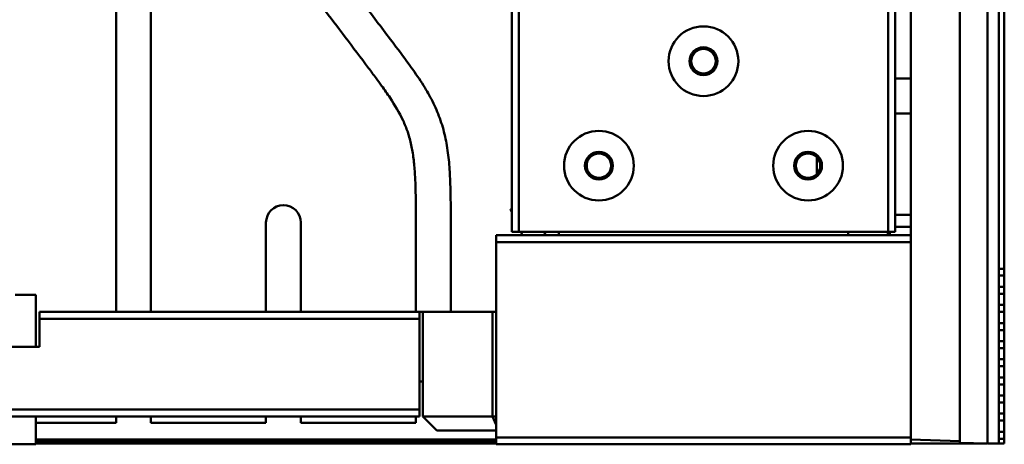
# Model space of a CAD drawing. Header units: millimetres. Extents: x 0 to 4584, y -120 to 1188.
# Tile 26 of 105: x 359 to 500, y 577 to 638. Entities that reach past the tile are written whole.
import ezdxf

# ---------------------------------------------------------------- set-up
doc = ezdxf.new("R2010")
doc.units = ezdxf.units.MM
doc.header["$LTSCALE"] = 2
doc.layers.add('Sichtbar (ISO)', color=7, linetype='Continuous', lineweight=50)

msp = doc.modelspace()

# ---------------------------------------------------------------- linework, layer by layer
at = {"layer": 'Sichtbar (ISO)'}
for p, q in [((429.628, 607.9063), (429.628, 1046.9063)), ((430.628, 607.9063), (430.628, 1046.9063)), ((486.878, 826.7189), (486.878, 607.0904)), ((493.878, 827.1635), (493.878, 577.6429)), ((497.878, 827.3032), (497.878, 577.5032)), ((499.478, 827.3063), (499.478, 577.5063)), ((500.278, 827.3063), (500.278, 602.6163)), ((484.628, 607.9063), (484.628, 675.9063)), ((483.628, 607.9063), (483.628, 645.4063)), ((372.878, 596.4063), (372.878, 643.2243)), ((377.878, 643.2243), (377.878, 596.4063)), ((486.878, 629.9032), (484.628, 629.9032)), ((486.878, 624.9032), (484.628, 624.9032)), ((473.378, 616.1816), (473.378, 618.6311)), ((429.4326, 611.1505), (429.628, 610.7315)), ((429.4326, 611.1505), (429.628, 611.1505)), ((486.878, 610.3673), (484.628, 610.3673)), ((394.378, 596.4063), (394.378, 609.2378)), ((399.378, 609.2378), (399.378, 596.4063)), ((415.878, 596.4063), (415.878, 609.0621)), ((420.878, 609.0621), (420.878, 596.4063)), ((427.378, 607.4063), (427.378, 606.4063)), ((486.878, 607.4063), (427.378, 607.4063)), ((429.628, 607.9063), (430.628, 607.9063)), ((483.628, 607.9063), (430.628, 607.9063)), ((430.9454, 607.9063), (431.1786, 607.4063)), ((434.4564, 607.4756), (434.2556, 607.9063)), ((436.378, 607.9063), (436.378, 607.4063)), ((477.878, 607.9063), (477.878, 607.4063)), ((483.578, 607.4063), (483.578, 607.9063)), ((483.628, 607.9063), (484.628, 607.9063)), ((483.878, 607.4063), (483.878, 607.9063)), ((486.878, 608.6352), (484.628, 608.6352)), ((427.378, 606.4063), (427.378, 578.4063)), ((486.878, 606.4063), (427.378, 606.4063)), ((486.878, 606.4063), (486.878, 607.0904)), ((486.878, 606.4063), (486.878, 578.4063)), ((499.478, 602.6163), (500.278, 602.6163)), ((500.278, 602.6163), (500.278, 601.6163)), ((499.478, 601.6163), (500.278, 601.6163)), ((500.278, 601.6163), (500.278, 600.0163)), ((358.378, 598.8533), (361.378, 598.8533)), ((361.378, 598.8533), (361.378, 591.4063)), ((499.478, 600.0163), (500.278, 600.0163)), ((499.478, 599.0163), (500.278, 599.0163)), ((500.278, 600.0163), (500.278, 599.0163)), ((500.278, 599.0163), (500.278, 597.4163)), ((499.478, 597.4163), (500.278, 597.4163)), ((500.278, 597.4163), (500.278, 596.4163)), ((416.378, 596.4063), (361.878, 596.4063)), ((361.878, 596.4063), (361.878, 595.4063)), ((416.378, 595.4063), (416.378, 596.4063)), ((416.378, 596.4063), (416.878, 596.4063)), ((426.878, 596.4063), (416.878, 596.4063)), ((416.878, 596.4063), (416.878, 581.4063)), ((426.878, 596.4063), (427.378, 596.4063)), ((426.878, 596.4063), (426.878, 581.4063)), ((499.478, 596.4163), (500.278, 596.4163)), ((500.278, 596.4163), (500.278, 594.8163)), ((361.878, 591.4063), (361.878, 595.4063)), ((416.378, 595.4063), (361.878, 595.4063)), ((416.378, 582.4063), (416.378, 595.4063)), ((499.478, 594.8163), (500.278, 594.8163)), ((500.278, 594.8163), (500.278, 593.8163)), ((499.478, 593.8163), (500.278, 593.8163)), ((500.278, 593.8163), (500.278, 592.2163)), ((499.478, 592.2163), (500.278, 592.2163)), ((500.278, 592.2163), (500.278, 591.2163)), ((361.878, 591.4063), (328.878, 591.4063)), ((499.478, 591.2163), (500.278, 591.2163)), ((500.278, 591.2163), (500.278, 589.6163)), ((499.478, 589.6163), (500.278, 589.6163)), ((500.278, 589.6163), (500.278, 588.6163)), ((499.478, 588.6163), (500.278, 588.6163)), ((500.278, 588.6163), (500.278, 587.0163)), ((416.378, 586.4063), (416.878, 586.4063)), ((499.478, 587.0163), (500.278, 587.0163)), ((500.278, 587.0163), (500.278, 586.0163)), ((499.478, 586.0163), (500.278, 586.0163)), ((500.278, 586.0163), (500.278, 584.4163)), ((499.478, 584.4163), (500.278, 584.4163)), ((499.478, 583.4163), (500.278, 583.4163)), ((500.278, 584.4163), (500.278, 583.4163)), ((500.278, 583.4163), (500.278, 581.8163)), ((416.378, 582.4063), (280.878, 582.4063)), ((416.378, 581.4063), (416.378, 582.4063)), ((416.378, 581.4063), (280.878, 581.4063)), ((361.378, 581.4063), (361.378, 577.4063)), ((361.378, 580.5063), (372.878, 580.5063)), ((372.878, 580.5063), (372.878, 581.4063)), ((377.878, 581.4063), (377.878, 580.5063)), ((377.878, 580.5063), (394.378, 580.5063)), ((394.378, 580.5063), (394.378, 581.4063)), ((399.378, 581.4063), (399.378, 580.5063)), ((399.378, 580.5063), (415.878, 580.5063)), ((415.878, 580.5063), (415.878, 581.4063)), ((416.878, 581.4063), (418.878, 579.4063)), ((416.878, 581.4063), (426.878, 581.4063)), ((426.878, 581.4063), (427.378, 581.4063)), ((427.378, 580.1992), (426.878, 581.4063)), ((499.478, 581.8163), (500.278, 581.8163)), ((499.478, 580.8163), (500.278, 580.8163)), ((500.278, 581.8163), (500.278, 580.8163)), ((500.278, 580.8163), (500.278, 579.2163)), ((418.878, 579.4063), (427.378, 579.4063)), ((499.478, 579.2163), (500.278, 579.2163)), ((500.278, 579.2163), (500.278, 578.2163)), ((427.378, 578.0906), (361.378, 578.0906)), ((427.378, 577.8461), (361.378, 577.8461)), ((427.378, 577.646), (361.378, 577.646)), ((427.378, 578.4063), (427.378, 577.4063)), ((486.878, 578.4063), (427.378, 578.4063)), ((486.878, 577.4063), (486.878, 578.4063)), ((486.878, 578.0874), (493.878, 577.843)), ((493.878, 577.6429), (497.878, 577.5032)), ((499.478, 578.2163), (500.278, 578.2163)), ((500.278, 578.2163), (500.278, 577.5063)), ((361.378, 577.4063), (357.378, 577.4063)), ((427.378, 577.5063), (361.378, 577.5063)), ((427.378, 577.5063), (361.378, 577.5063)), ((486.878, 577.4063), (427.378, 577.4063)), ((497.7885, 577.5063), (486.878, 577.5063)), ((497.878, 577.5063), (499.478, 577.5063)), ((500.278, 577.5063), (499.478, 577.5063))]:
    msp.add_line(p, q, dxfattribs=at)
for centre, radius in [((457.128, 632.4063), 5), ((457.128, 632.4063), 2), ((457.128, 632.4063), 1.75), ((442.128, 617.4063), 5), ((472.128, 617.4063), 5), ((442.128, 617.4063), 2), ((442.128, 617.4063), 1.75), ((472.128, 617.4063), 2), ((472.128, 617.4063), 1.75)]:
    msp.add_circle(centre, radius, dxfattribs=at)
msp.add_arc((396.878, 609.2378), 2.5, 0, 180, dxfattribs=at)
for points, knots in [([(415.878, 609.0621), (415.8764, 610.3389), (415.8753, 611.6159), (415.8559, 612.8926), (415.8439, 613.684), (415.8249, 614.4752), (415.7905, 615.266), (415.759, 615.9883), (415.7147, 616.7101), (415.6484, 617.4301), (415.5867, 618.0989), (415.5061, 618.7661), (415.3958, 619.4287), (415.2932, 620.0453), (415.165, 620.6579), (415.0019, 621.2611), (414.9116, 621.5947), (414.8108, 621.9253), (414.6989, 622.2523), (414.5086, 622.8087), (414.2865, 623.3546), (414.0383, 623.8879), (413.5107, 625.0216), (412.8652, 626.0979), (412.1728, 627.1403), (411.7821, 627.7285), (411.3764, 628.3058), (410.9634, 628.8786), (410.6994, 629.2446), (410.4324, 629.6088), (410.1639, 629.9717), (409.8061, 630.4555), (409.4457, 630.937), (409.0847, 631.4181), (407.9717, 632.9019), (406.8535, 634.3825), (405.7336, 635.8615), (403.5716, 638.7167), (401.4028, 641.5661), (399.2591, 644.4347), (398.7455, 645.122), (398.2333, 645.8104), (397.7311, 646.5062), (397.2934, 647.1125), (396.8632, 647.7245), (396.4466, 648.3452), (396.0559, 648.9273), (395.6772, 649.5171), (395.319, 650.1199), (394.6655, 651.2198), (394.0806, 652.3628), (393.6355, 653.5609), (393.4006, 654.1931), (393.2047, 654.8406), (393.048, 655.4965), (392.7556, 656.7192), (392.5993, 657.9708), (392.5104, 659.225), (392.4617, 659.9121), (392.4333, 660.6), (392.4145, 661.2882), (392.3781, 662.6225), (392.378, 663.9582), (392.378, 665.2933)], [0, 0, 0, 0, 0.06082574, 0.06082574, 0.06082574, 0.09852746, 0.09852746, 0.09852746, 0.13296708, 0.13296708, 0.13296708, 0.16496184, 0.16496184, 0.16496184, 0.19472835, 0.19472835, 0.19472835, 0.21118575, 0.21118575, 0.21118575, 0.2391865, 0.2391865, 0.2391865, 0.29871939, 0.29871939, 0.29871939, 0.33231212, 0.33231212, 0.33231212, 0.35378058, 0.35378058, 0.35378058, 0.38239728, 0.38239728, 0.38239728, 0.47064356, 0.47064356, 0.47064356, 0.64098929, 0.64098929, 0.64098929, 0.68180329, 0.68180329, 0.68180329, 0.71737714, 0.71737714, 0.71737714, 0.75073498, 0.75073498, 0.75073498, 0.81160036, 0.81160036, 0.81160036, 0.84371626, 0.84371626, 0.84371626, 0.90359571, 0.90359571, 0.90359571, 0.93640046, 0.93640046, 0.93640046, 1, 1, 1, 1]), ([(397.38, 664.2615), (397.3817, 663.7033), (397.3849, 663.1451), (397.3917, 662.5869), (397.3969, 662.1711), (397.404, 661.7554), (397.4155, 661.3398), (397.4286, 660.8645), (397.4473, 660.3893), (397.4757, 659.9147), (397.5128, 659.292), (397.5664, 658.6701), (397.6513, 658.052), (397.7244, 657.5199), (397.8207, 656.9907), (397.9533, 656.4703), (398.0779, 655.9811), (398.2345, 655.4998), (398.4211, 655.0306), (398.6236, 654.5216), (398.8613, 654.0269), (399.1189, 653.543), (399.4211, 652.9757), (399.7507, 652.4233), (400.0956, 651.8808), (400.7024, 650.9267), (401.3566, 650.0035), (402.0218, 649.0885), (402.9396, 647.8259), (403.8783, 646.5792), (404.8186, 645.3335), (406.1332, 643.5919), (407.4509, 641.8523), (408.768, 640.1125), (410.0806, 638.3785), (411.3927, 636.6443), (412.7011, 634.9072), (413.5477, 633.7832), (414.3929, 632.658), (415.2111, 631.5132), (415.8209, 630.6601), (416.4157, 629.7961), (416.9695, 628.9061), (417.427, 628.171), (417.8565, 627.4182), (418.2461, 626.6452), (418.6444, 625.8551), (419.0012, 625.0438), (419.3031, 624.2126), (419.6116, 623.3633), (419.8629, 622.4932), (420.0618, 621.6118), (420.2613, 620.728), (420.4082, 619.8329), (420.5178, 618.9336), (420.6297, 618.0162), (420.7028, 617.0944), (420.7535, 616.1716), (420.7971, 615.3777), (420.8242, 614.5829), (420.8422, 613.788), (420.8779, 612.2131), (420.878, 610.6375), (420.878, 609.0621)], [0.016383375, 0.016383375, 0.016383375, 0.016383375, 0.042975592, 0.042975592, 0.042975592, 0.062780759, 0.062780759, 0.062780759, 0.085431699, 0.085431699, 0.085431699, 0.115146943, 0.115146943, 0.115146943, 0.140726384, 0.140726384, 0.140726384, 0.164768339, 0.164768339, 0.164768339, 0.190853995, 0.190853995, 0.190853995, 0.221443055, 0.221443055, 0.221443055, 0.275247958, 0.275247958, 0.275247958, 0.349491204, 0.349491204, 0.349491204, 0.453290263, 0.453290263, 0.453290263, 0.556737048, 0.556737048, 0.556737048, 0.623673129, 0.623673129, 0.623673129, 0.67355519, 0.67355519, 0.67355519, 0.714755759, 0.714755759, 0.714755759, 0.756869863, 0.756869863, 0.756869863, 0.799900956, 0.799900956, 0.799900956, 0.843054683, 0.843054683, 0.843054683, 0.88707708, 0.88707708, 0.88707708, 0.924954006, 0.924954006, 0.924954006, 1, 1, 1, 1])]:
    msp.add_open_spline(points, degree=3, knots=knots, dxfattribs=at)
msp.add_open_spline([(434.4564, 607.4756), (434.4671, 607.4527), (434.4776, 607.4296), (434.4879, 607.4063)], degree=3, dxfattribs=at)

doc.saveas('drawing.dxf')
